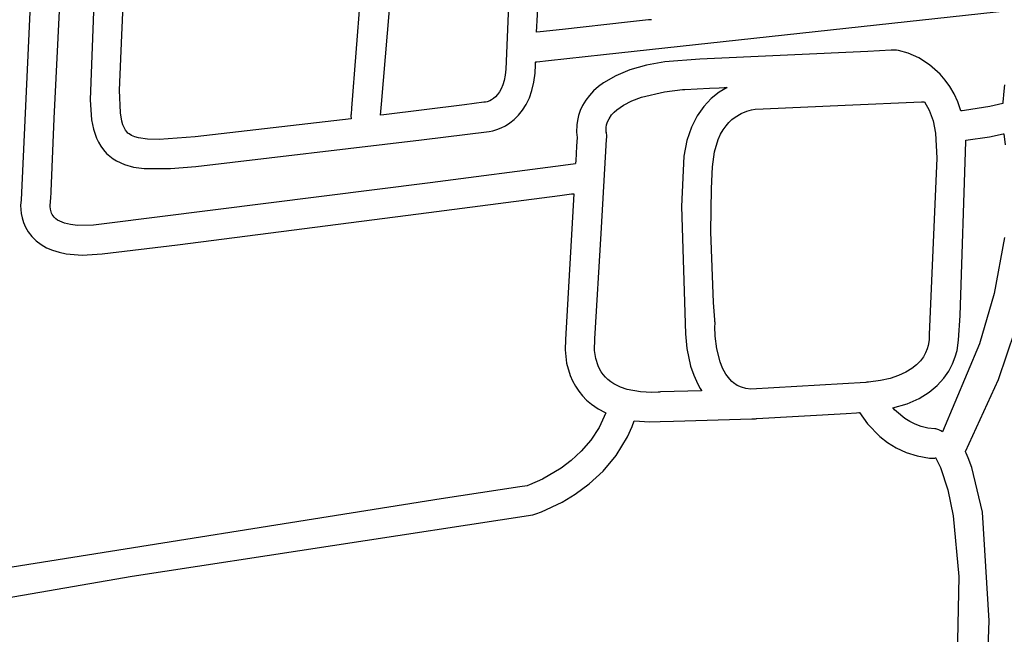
# Model space of a CAD drawing. Extents: x -74.1 to 10.8, y -36.7 to 44.6.
# Tile 21 of 199: x -33.3 to -32.4, y -25.4 to -24.8. Entities that reach past the tile are written whole.
import ezdxf

# ---------------------------------------------------------------- set-up
doc = ezdxf.new("R2010")
doc.units = 0

msp = doc.modelspace()

# ---------------------------------------------------------------- linework, layer by layer
at = {"layer": 'Layer 1', "color": 7, "linetype": 'CONTINUOUS'}
for p, q in [((-32.80218, -24.831001), (-32.773716, -24.306229)), ((-33.255821, -24.912334), (-33.230498, -24.37966)), ((-33.260343, -24.418017), (-33.28715, -24.988999)), ((-33.192387, -24.834), (-33.186665, -24.718213)), ((-32.739195, -24.852166), (-31.673423, -24.735699)), ((-32.826473, -24.758369), (-32.831121, -24.865961)), ((-32.965436, -24.763656), (-32.976129, -24.90248)), ((-33.218792, -24.803366), (-33.222173, -24.894762)), ((-32.947874, -24.898807), (-32.940379, -24.809784)), ((-32.716527, -24.821747), (-32.77782, -24.828447)), ((-32.696758, -24.819586), (-32.716527, -24.821747)), ((-32.694697, -24.819361), (-32.696758, -24.819586)), ((-32.69421, -24.819307), (-32.694697, -24.819361)), ((-32.694111, -24.819297), (-32.69421, -24.819307)), ((-32.802185, -24.83111), (-32.80218, -24.831001)), ((-32.798691, -24.830728), (-32.802165, -24.831108)), ((-32.77782, -24.828447), (-32.798691, -24.830728)), ((-33.19439, -24.885542), (-33.192387, -24.834)), ((-32.490469, -24.849157), (-32.648622, -24.856429)), ((-32.468704, -24.848156), (-32.490469, -24.849157)), ((-32.466537, -24.848056), (-32.468704, -24.848156)), ((-32.466029, -24.848033), (-32.466537, -24.848056)), ((-32.465926, -24.848028), (-32.466029, -24.848033)), ((-32.465831, -24.848024), (-32.465926, -24.848028)), ((-32.465643, -24.848019), (-32.465831, -24.848024)), ((-32.464894, -24.84802), (-32.465643, -24.848019)), ((-32.463403, -24.848141), (-32.464894, -24.84802)), ((-32.461511, -24.848439), (-32.463403, -24.848141)), ((-32.452556, -24.850823), (-32.461511, -24.848439)), ((-32.442633, -24.855175), (-32.452556, -24.850823)), ((-32.803236, -24.861875), (-32.803224, -24.860346)), ((-32.803224, -24.860346), (-32.80321, -24.85946)), ((-32.80321, -24.85946), (-32.803206, -24.859228)), ((-32.803206, -24.859228), (-32.803205, -24.85917)), ((-32.803187, -24.85916), (-32.803126, -24.859153)), ((-32.803126, -24.859153), (-32.802869, -24.859125)), ((-32.802869, -24.859125), (-32.801828, -24.859011)), ((-32.801828, -24.859011), (-32.790882, -24.857815)), ((-32.790882, -24.857815), (-32.739195, -24.852166)), ((-32.681382, -24.858976), (-32.698829, -24.862241)), ((-32.648622, -24.856429), (-32.681382, -24.858976)), ((-32.432374, -24.861722), (-32.442633, -24.855175)), ((-32.831121, -24.865961), (-32.831664, -24.871582)), ((-32.804631, -24.878273), (-32.803528, -24.869625)), ((-32.803528, -24.869625), (-32.803236, -24.861875)), ((-32.714262, -24.866611), (-32.727677, -24.872082)), ((-32.698829, -24.862241), (-32.714262, -24.866611)), ((-32.422412, -24.870688), (-32.432374, -24.861722)), ((-32.832608, -24.876482), (-32.833882, -24.880712)), ((-32.831664, -24.871582), (-32.832608, -24.876482)), ((-32.806461, -24.886051), (-32.804631, -24.878273)), ((-32.739072, -24.878647), (-32.74401, -24.882338)), ((-32.727677, -24.872082), (-32.739072, -24.878647)), ((-32.417739, -24.876149), (-32.422412, -24.870688)), ((-32.413379, -24.8823), (-32.417739, -24.876149)), ((-33.193594, -24.907099), (-33.19439, -24.885542)), ((-32.837145, -24.887352), (-32.838994, -24.88986)), ((-32.835418, -24.884319), (-32.837145, -24.887352)), ((-32.833882, -24.880712), (-32.835418, -24.884319)), ((-32.808921, -24.892993), (-32.806461, -24.886051)), ((-32.748443, -24.886301), (-32.752369, -24.890534)), ((-32.74401, -24.882338), (-32.748443, -24.886301)), ((-32.703563, -24.89232), (-32.681698, -24.887116)), ((-32.681698, -24.887116), (-32.664911, -24.884973)), ((-32.664911, -24.884973), (-32.662775, -24.884876)), ((-32.662775, -24.884876), (-32.639307, -24.883803)), ((-32.639307, -24.883803), (-32.630469, -24.883398)), ((-32.630511, -24.887631), (-32.637916, -24.893556)), ((-32.622901, -24.883053), (-32.630511, -24.887631)), ((-32.630469, -24.883398), (-32.625709, -24.88318)), ((-32.625709, -24.88318), (-32.623251, -24.883067)), ((-32.623251, -24.883067), (-32.622941, -24.883053)), ((-32.409408, -24.889169), (-32.413379, -24.8823)), ((-32.362028, -24.880636), (-32.363026, -24.889737)), ((-33.222173, -24.894762), (-33.220787, -24.913523)), ((-32.851773, -24.897106), (-32.86999, -24.899386)), ((-32.850069, -24.896892), (-32.851773, -24.897106)), ((-32.848743, -24.896611), (-32.850069, -24.896892)), ((-32.846213, -24.895616), (-32.848743, -24.896611)), ((-32.844574, -24.894721), (-32.846213, -24.895616)), ((-32.842778, -24.893495), (-32.844574, -24.894721)), ((-32.840894, -24.891891), (-32.842778, -24.893495)), ((-32.838994, -24.88986), (-32.840894, -24.891891)), ((-32.811913, -24.899137), (-32.808921, -24.892993)), ((-32.755795, -24.895047), (-32.758829, -24.900053)), ((-32.752369, -24.890534), (-32.755795, -24.895047)), ((-32.720331, -24.899644), (-32.712615, -24.895729)), ((-32.712615, -24.895729), (-32.703563, -24.89232)), ((-32.637916, -24.893556), (-32.644878, -24.900951)), ((-32.405907, -24.896785), (-32.409408, -24.889169)), ((-32.402954, -24.905174), (-32.405907, -24.896785)), ((-32.363491, -24.897547), (-32.363512, -24.898095)), ((-32.363445, -24.896445), (-32.363491, -24.897547)), ((-32.363334, -24.894226), (-32.363445, -24.896445)), ((-32.363026, -24.889737), (-32.363334, -24.894226)), ((-32.976129, -24.90248), (-32.976686, -24.908198)), ((-32.94887, -24.90915), (-32.947874, -24.898807)), ((-32.86999, -24.899386), (-32.945922, -24.908792)), ((-32.8191, -24.909173), (-32.815338, -24.904518)), ((-32.815338, -24.904518), (-32.811913, -24.899137)), ((-32.761106, -24.904935), (-32.762722, -24.909629)), ((-32.758829, -24.900053), (-32.761106, -24.904935)), ((-32.731505, -24.908899), (-32.729264, -24.906414)), ((-32.729264, -24.906414), (-32.726649, -24.904042)), ((-32.726649, -24.904042), (-32.720331, -24.899644)), ((-32.644878, -24.900951), (-32.651157, -24.909936)), ((-32.40275, -24.905172), (-32.402886, -24.905186)), ((-32.402475, -24.905143), (-32.40275, -24.905172)), ((-32.401915, -24.905083), (-32.402475, -24.905143)), ((-32.399541, -24.904818), (-32.401915, -24.905083)), ((-32.375773, -24.901123), (-32.399541, -24.904818)), ((-32.363521, -24.898101), (-32.375773, -24.901123)), ((-33.258879, -24.981019), (-33.255821, -24.912334)), ((-33.220787, -24.913523), (-33.218998, -24.922413)), ((-33.192218, -24.914958), (-33.193594, -24.907099)), ((-33.191275, -24.918176), (-33.192218, -24.914958)), ((-32.976455, -24.912521), (-33.123432, -24.929588)), ((-32.976778, -24.909123), (-32.976805, -24.909836)), ((-32.976805, -24.909836), (-32.976756, -24.910534)), ((-32.976686, -24.908198), (-32.976778, -24.909123)), ((-32.976756, -24.910534), (-32.976541, -24.911905)), ((-32.976541, -24.911905), (-32.976483, -24.912247)), ((-32.976483, -24.912247), (-32.976456, -24.912418)), ((-32.976456, -24.912418), (-32.976443, -24.912504)), ((-32.945922, -24.908792), (-32.948836, -24.909149)), ((-32.827238, -24.916447), (-32.823099, -24.913137)), ((-32.823099, -24.913137), (-32.8191, -24.909173)), ((-32.763773, -24.914071), (-32.764354, -24.918197)), ((-32.762722, -24.909629), (-32.763773, -24.914071)), ((-32.736249, -24.91827), (-32.735388, -24.915507)), ((-32.735388, -24.915507), (-32.733971, -24.912509)), ((-32.733971, -24.912509), (-32.731505, -24.908899)), ((-32.651157, -24.909936), (-32.656514, -24.920634)), ((-33.218998, -24.922413), (-33.216198, -24.930757)), ((-33.190156, -24.920943), (-33.191275, -24.918176)), ((-33.188858, -24.923275), (-33.190156, -24.920943)), ((-33.187377, -24.925192), (-33.188858, -24.923275)), ((-33.186559, -24.926006), (-33.187377, -24.925192)), ((-32.910318, -24.932392), (-32.846657, -24.924444)), ((-32.846657, -24.924444), (-32.84323, -24.923865)), ((-32.84323, -24.923865), (-32.839513, -24.922812)), ((-32.839513, -24.922812), (-32.835543, -24.921248)), ((-32.835543, -24.921248), (-32.831418, -24.919139)), ((-32.831418, -24.919139), (-32.827238, -24.916447)), ((-32.764354, -24.918197), (-32.764492, -24.925248)), ((-32.764492, -24.925248), (-32.763973, -24.930141)), ((-32.736797, -24.922748), (-32.736677, -24.920712)), ((-32.736611, -24.925253), (-32.736797, -24.922748)), ((-32.736677, -24.920712), (-32.736249, -24.91827)), ((-32.736642, -24.925217), (-32.736606, -24.925338)), ((-32.736598, -24.925373), (-32.73663, -24.925258)), ((-32.736566, -24.92549), (-32.736611, -24.925253)), ((-32.736606, -24.925338), (-32.736579, -24.925439)), ((-32.736537, -24.925603), (-32.736598, -24.925373)), ((-32.736579, -24.925439), (-32.736565, -24.925499)), ((-32.736555, -24.925543), (-32.736566, -24.92549)), ((-32.736565, -24.925499), (-32.736555, -24.925542)), ((-32.656514, -24.920634), (-32.660709, -24.933164)), ((-33.216198, -24.930757), (-33.214354, -24.934672)), ((-33.214354, -24.934672), (-33.212178, -24.938389)), ((-33.185536, -24.926849), (-33.186559, -24.926006)), ((-33.183112, -24.928346), (-33.185536, -24.926849)), ((-33.180172, -24.929596), (-33.183112, -24.928346)), ((-33.176705, -24.9306), (-33.180172, -24.929596)), ((-33.168134, -24.931874), (-33.176705, -24.9306)), ((-33.15729, -24.932181), (-33.168134, -24.931874)), ((-33.123432, -24.929588), (-33.15729, -24.932181)), ((-33.122799, -24.957447), (-32.910318, -24.932392)), ((-32.763973, -24.930141), (-32.764449, -24.938368)), ((-32.741407, -25.020502), (-32.736268, -24.932213)), ((-32.736428, -24.926065), (-32.736537, -24.925603)), ((-32.73615, -24.927941), (-32.736428, -24.926065)), ((-32.736268, -24.932213), (-32.736136, -24.929949)), ((-32.73613, -24.929836), (-32.73615, -24.927941)), ((-32.736136, -24.929949), (-32.73613, -24.929839)), ((-32.660709, -24.933164), (-32.663504, -24.94765)), ((-32.403643, -25.097908), (-32.398263, -24.933952)), ((-32.398369, -24.932642), (-32.375987, -24.929449)), ((-32.398361, -24.932789), (-32.398368, -24.932671)), ((-32.398344, -24.933025), (-32.398361, -24.932789)), ((-32.398263, -24.933952), (-32.398344, -24.933025)), ((-32.375987, -24.929449), (-32.36331, -24.926814)), ((-32.36331, -24.926814), (-32.362917, -24.92672)), ((-32.362917, -24.92672), (-32.362721, -24.926672)), ((-32.362721, -24.926672), (-32.362672, -24.92666)), ((-32.362661, -24.926658), (-32.361436, -24.937152)), ((-33.212178, -24.938389), (-33.209645, -24.941887)), ((-33.209645, -24.941887), (-33.206728, -24.945145)), ((-32.764449, -24.938368), (-32.765251, -24.95217)), ((-33.206728, -24.945145), (-33.203693, -24.94791)), ((-33.203693, -24.94791), (-33.2006, -24.950248)), ((-33.2006, -24.950248), (-33.197271, -24.952324)), ((-33.197271, -24.952324), (-33.189822, -24.955705)), ((-32.765251, -24.95217), (-32.765371, -24.954229)), ((-32.663504, -24.94765), (-32.665861, -24.995101)), ((-33.189822, -24.955705), (-33.181181, -24.958085)), ((-33.181181, -24.958085), (-33.171177, -24.959495)), ((-33.171177, -24.959495), (-33.146413, -24.959542)), ((-33.146413, -24.959542), (-33.122799, -24.957447)), ((-32.777193, -24.956432), (-32.902304, -24.972796)), ((-32.765432, -24.954885), (-32.777193, -24.956432)), ((-32.765402, -24.954754), (-32.765406, -24.95482)), ((-32.765371, -24.954229), (-32.765402, -24.954754)), ((-33.259181, -24.98786), (-33.258879, -24.981019)), ((-32.902304, -24.972796), (-33.209045, -25.011614)), ((-33.28715, -24.988999), (-33.287478, -24.994339)), ((-33.259326, -24.990557), (-33.259274, -24.989951)), ((-33.259274, -24.989951), (-33.25927, -24.989882)), ((-33.259267, -24.989826), (-33.259252, -24.989483)), ((-33.259252, -24.989483), (-33.259181, -24.98786)), ((-32.91316, -25.002219), (-32.814013, -24.989277)), ((-32.814013, -24.989277), (-32.780416, -24.984871)), ((-32.780416, -24.984871), (-32.769162, -24.983392)), ((-32.767054, -24.983169), (-32.774998, -25.120513)), ((-32.769162, -24.983392), (-32.768048, -24.983245)), ((-32.768048, -24.983245), (-32.767516, -24.983175)), ((-32.767516, -24.983175), (-32.767257, -24.983141)), ((-32.767257, -24.983141), (-32.767129, -24.983124)), ((-32.767129, -24.983124), (-32.767065, -24.983116)), ((-32.767065, -24.983116), (-32.767054, -24.983169)), ((-33.287478, -24.994339), (-33.286952, -25.001637)), ((-33.259688, -24.995237), (-33.25967, -24.993394)), ((-33.259465, -24.997548), (-33.259688, -24.995237)), ((-33.25967, -24.993394), (-33.259498, -24.991794)), ((-33.259498, -24.991794), (-33.259326, -24.990557)), ((-33.25885, -25.000135), (-33.259465, -24.997548)), ((-32.665861, -24.995101), (-32.661981, -25.115185)), ((-33.286952, -25.001637), (-33.286132, -25.005784)), ((-33.286132, -25.005784), (-33.284813, -25.010136)), ((-33.258349, -25.001473), (-33.25885, -25.000135)), ((-33.257693, -25.002808), (-33.258349, -25.001473)), ((-33.256864, -25.004116), (-33.257693, -25.002808)), ((-33.255844, -25.005375), (-33.256864, -25.004116)), ((-33.2544, -25.006747), (-33.255844, -25.005375)), ((-33.252689, -25.008001), (-33.2544, -25.006747)), ((-33.250732, -25.00912), (-33.252689, -25.008001)), ((-33.139993, -25.031275), (-32.91316, -25.002219)), ((-33.284813, -25.010136), (-33.2829, -25.0146)), ((-33.2829, -25.0146), (-33.2803, -25.01908)), ((-33.246101, -25.010949), (-33.250732, -25.00912)), ((-33.240558, -25.012226), (-33.246101, -25.010949)), ((-33.234152, -25.012942), (-33.240558, -25.012226)), ((-33.218953, -25.012655), (-33.234152, -25.012942)), ((-33.209045, -25.011614), (-33.218953, -25.012655)), ((-33.2803, -25.01908), (-33.276916, -25.023482)), ((-33.276916, -25.023482), (-33.272877, -25.027504)), ((-32.747211, -25.119737), (-32.741407, -25.020502)), ((-32.362061, -25.024445), (-32.371711, -25.077138)), ((-33.272877, -25.027504), (-33.268299, -25.030996)), ((-33.268299, -25.030996), (-33.263181, -25.033962)), ((-33.263181, -25.033962), (-33.257527, -25.036402)), ((-33.257527, -25.036402), (-33.251339, -25.038314)), ((-33.210953, -25.039766), (-33.139993, -25.031275)), ((-33.251339, -25.038314), (-33.244623, -25.039699)), ((-33.244623, -25.039699), (-33.22962, -25.040878)), ((-33.22962, -25.040878), (-33.210953, -25.039766)), ((-32.371711, -25.077138), (-32.385376, -25.124434)), ((-32.40521, -25.120935), (-32.403643, -25.097908)), ((-32.7475, -25.130825), (-32.747211, -25.119737)), ((-32.661981, -25.115185), (-32.660689, -25.128942)), ((-32.367609, -25.157916), (-32.351859, -25.111484)), ((-32.774998, -25.120513), (-32.77538, -25.130171)), ((-32.660689, -25.128942), (-32.657221, -25.145405)), ((-32.385376, -25.124434), (-32.420338, -25.207264)), ((-32.406622, -25.130653), (-32.40521, -25.120935)), ((-32.77538, -25.130171), (-32.773841, -25.14275)), ((-32.746376, -25.138356), (-32.7475, -25.130825)), ((-32.744317, -25.145031), (-32.746376, -25.138356)), ((-32.410766, -25.143232), (-32.408265, -25.136693)), ((-32.408265, -25.136693), (-32.406622, -25.130653)), ((-32.773841, -25.14275), (-32.770589, -25.15417)), ((-32.742932, -25.148056), (-32.744317, -25.145031)), ((-32.657221, -25.145405), (-32.654357, -25.153975)), ((-32.414298, -25.150055), (-32.410766, -25.143232)), ((-32.770589, -25.15417), (-32.768324, -25.159438)), ((-32.741309, -25.150878), (-32.742932, -25.148056)), ((-32.739446, -25.1535), (-32.741309, -25.150878)), ((-32.737341, -25.155926), (-32.739446, -25.1535)), ((-32.734993, -25.15816), (-32.737341, -25.155926)), ((-32.654357, -25.153975), (-32.650576, -25.162412)), ((-32.425154, -25.163685), (-32.419036, -25.156944)), ((-32.419036, -25.156944), (-32.414298, -25.150055)), ((-32.768324, -25.159438), (-32.765635, -25.164406)), ((-32.765635, -25.164406), (-32.762522, -25.169073)), ((-32.732416, -25.160198), (-32.734993, -25.15816)), ((-32.729509, -25.162108), (-32.732416, -25.160198)), ((-32.723331, -25.165189), (-32.729509, -25.162108)), ((-32.71689, -25.167396), (-32.723331, -25.165189)), ((-32.650576, -25.162412), (-32.648301, -25.166497)), ((-32.432827, -25.170061), (-32.425154, -25.163685)), ((-32.398702, -25.225846), (-32.367609, -25.157916)), ((-32.762522, -25.169073), (-32.758988, -25.173435)), ((-32.758988, -25.173435), (-32.755033, -25.177488)), ((-32.704289, -25.169737), (-32.71689, -25.167396)), ((-32.693845, -25.170227), (-32.704289, -25.169737)), ((-32.687697, -25.169959), (-32.693845, -25.170227)), ((-32.687082, -25.169901), (-32.687697, -25.169959)), ((-32.686935, -25.169886), (-32.687082, -25.169901)), ((-32.686629, -25.169851), (-32.686935, -25.169886)), ((-32.685445, -25.16978), (-32.686629, -25.169851)), ((-32.646867, -25.168791), (-32.685445, -25.16978)), ((-32.648301, -25.166497), (-32.647061, -25.16849)), ((-32.647061, -25.16849), (-32.646901, -25.168737)), ((-32.442228, -25.175857), (-32.432827, -25.170061)), ((-32.755033, -25.177488), (-32.750544, -25.181316)), ((-32.750544, -25.181316), (-32.744219, -25.18564)), ((-32.466914, -25.184841), (-32.453533, -25.180855)), ((-32.466825, -25.184949), (-32.466873, -25.184896)), ((-32.466728, -25.185055), (-32.466825, -25.184949)), ((-32.453533, -25.180855), (-32.442228, -25.175857)), ((-32.744219, -25.18564), (-32.737618, -25.189164)), ((-32.737142, -25.189438), (-32.743385, -25.203184)), ((-32.737618, -25.189164), (-32.737199, -25.18936)), ((-32.737199, -25.18936), (-32.737147, -25.189384)), ((-32.737127, -25.189393), (-32.737142, -25.189438)), ((-32.594853, -25.19476), (-32.511026, -25.190192)), ((-32.511026, -25.190192), (-32.501232, -25.189439)), ((-32.501232, -25.189439), (-32.498839, -25.189244)), ((-32.498839, -25.189244), (-32.498541, -25.18922)), ((-32.498541, -25.18922), (-32.498393, -25.189207)), ((-32.49836, -25.189208), (-32.490682, -25.199849)), ((-32.466534, -25.185267), (-32.466728, -25.185055)), ((-32.466141, -25.185693), (-32.466534, -25.185267)), ((-32.465333, -25.186545), (-32.466141, -25.185693)), ((-32.463635, -25.188248), (-32.465333, -25.186545)), ((-32.455716, -25.194791), (-32.463635, -25.188248)), ((-32.743385, -25.203184), (-32.751185, -25.215181)), ((-32.716661, -25.212021), (-32.712302, -25.202167)), ((-32.712302, -25.202167), (-32.710394, -25.196956)), ((-32.710394, -25.196956), (-32.71038, -25.196915)), ((-32.710371, -25.19691), (-32.695668, -25.197974)), ((-32.695668, -25.197974), (-32.685976, -25.197687)), ((-32.685976, -25.197687), (-32.673448, -25.197296)), ((-32.673448, -25.197296), (-32.59966, -25.195003)), ((-32.59966, -25.195003), (-32.597189, -25.195236)), ((-32.597189, -25.195236), (-32.596665, -25.195191)), ((-32.596665, -25.195191), (-32.59616, -25.195086)), ((-32.59616, -25.195086), (-32.595163, -25.194823)), ((-32.595163, -25.194823), (-32.594909, -25.194769)), ((-32.490682, -25.199849), (-32.47924, -25.211665)), ((-32.451059, -25.197712), (-32.455716, -25.194791)), ((-32.445922, -25.200253), (-32.451059, -25.197712)), ((-32.440292, -25.202307), (-32.445922, -25.200253)), ((-32.434158, -25.203764), (-32.440292, -25.202307)), ((-32.727181, -25.229535), (-32.716661, -25.212021)), ((-32.47924, -25.211665), (-32.472034, -25.21733)), ((-32.427508, -25.204516), (-32.434158, -25.203764)), ((-32.426499, -25.204615), (-32.427508, -25.204516)), ((-32.425525, -25.204798), (-32.426499, -25.204615)), ((-32.423676, -25.205389), (-32.425525, -25.204798)), ((-32.421951, -25.20623), (-32.423676, -25.205389)), ((-32.420338, -25.207264), (-32.421951, -25.20623)), ((-32.751185, -25.215181), (-32.760058, -25.225514)), ((-32.472034, -25.21733), (-32.463799, -25.222468)), ((-32.760058, -25.225514), (-32.76952, -25.234265)), ((-32.739417, -25.244275), (-32.727181, -25.229535)), ((-32.463799, -25.222468), (-32.454507, -25.226805)), ((-32.454507, -25.226805), (-32.444129, -25.230069)), ((-32.444129, -25.230069), (-32.432634, -25.231985)), ((-32.398617, -25.226039), (-32.398678, -25.225908)), ((-32.398496, -25.226301), (-32.398617, -25.226039)), ((-32.398014, -25.227357), (-32.398496, -25.226301)), ((-32.396155, -25.231686), (-32.398014, -25.227357)), ((-32.76952, -25.234265), (-32.779086, -25.241517)), ((-32.432634, -25.231985), (-32.42891, -25.232258)), ((-32.42891, -25.232258), (-32.42838, -25.232236)), ((-32.42838, -25.232236), (-32.427357, -25.232047)), ((-32.427357, -25.232047), (-32.426847, -25.231944)), ((-32.426847, -25.231944), (-32.426589, -25.231905)), ((-32.426549, -25.23193), (-32.426528, -25.231991)), ((-32.426496, -25.23206), (-32.422202, -25.240951)), ((-32.39274, -25.240826), (-32.396155, -25.231686)), ((-32.779086, -25.241517), (-32.796589, -25.251858)), ((-32.752545, -25.256422), (-32.739417, -25.244275)), ((-32.422202, -25.240951), (-32.415242, -25.261926)), ((-32.382783, -25.283004), (-32.39274, -25.240826)), ((-32.8111, -25.258067), (-32.818015, -25.259105)), ((-32.81042, -25.257835), (-32.811047, -25.258054)), ((-32.808692, -25.257202), (-32.81042, -25.257835)), ((-32.796589, -25.251858), (-32.808692, -25.257202)), ((-32.76574, -25.266154), (-32.752545, -25.256422)), ((-32.818015, -25.259105), (-32.891837, -25.270249)), ((-32.778177, -25.273654), (-32.76574, -25.266154)), ((-32.415242, -25.261926), (-32.410234, -25.286529)), ((-32.891837, -25.270249), (-33.311956, -25.337354)), ((-32.797475, -25.282672), (-32.778177, -25.273654)), ((-33.182486, -25.343292), (-32.805576, -25.285325)), ((-32.805576, -25.285325), (-32.803915, -25.284941)), ((-32.803915, -25.284941), (-32.803822, -25.284913)), ((-32.803822, -25.284913), (-32.802686, -25.284552)), ((-32.802686, -25.284552), (-32.797475, -25.282672)), ((-32.410234, -25.286529), (-32.405023, -25.343608)), ((-32.37646, -25.385193), (-32.382783, -25.283004)), ((-33.327, -25.368231), (-33.182486, -25.343292)), ((-32.405023, -25.343608), (-32.408404, -25.512354)), ((-32.379707, -25.492392), (-32.37646, -25.385193))]:
    msp.add_line(p, q, dxfattribs=at)
at = {"layer": 'Layer 1', "color": 8, "linetype": 'CONTINUOUS'}
for p, q in [((-32.511853, -24.899921), (-32.44001, -24.896753)), ((-32.44001, -24.896753), (-32.437465, -24.89664)), ((-32.437465, -24.89664), (-32.437168, -24.896627)), ((-32.437168, -24.896627), (-32.437072, -24.896623)), ((-32.437054, -24.896623), (-32.432663, -24.904616)), ((-32.609678, -24.907521), (-32.604345, -24.905352)), ((-32.604345, -24.905352), (-32.599798, -24.904169)), ((-32.599798, -24.904169), (-32.596421, -24.903674)), ((-32.596421, -24.903674), (-32.588864, -24.903314)), ((-32.588864, -24.903314), (-32.511853, -24.899921)), ((-32.432663, -24.904616), (-32.429128, -24.914388)), ((-32.623921, -24.919211), (-32.621161, -24.916008)), ((-32.621161, -24.916008), (-32.618308, -24.913274)), ((-32.618308, -24.913274), (-32.615412, -24.910973)), ((-32.615412, -24.910973), (-32.609678, -24.907521)), ((-32.429128, -24.914388), (-32.426753, -24.92614)), ((-32.628971, -24.927176), (-32.62654, -24.922921)), ((-32.62654, -24.922921), (-32.623921, -24.919211)), ((-32.634651, -24.943579), (-32.631165, -24.932013)), ((-32.631165, -24.932013), (-32.628971, -24.927176)), ((-32.426753, -24.92614), (-32.425611, -24.94979)), ((-32.636615, -24.957959), (-32.634651, -24.943579)), ((-32.425611, -24.94979), (-32.432841, -25.115716)), ((-32.637652, -24.978201), (-32.636615, -24.957959)), ((-32.638092, -25.019041), (-32.637652, -24.978201)), ((-32.635596, -25.085619), (-32.638092, -25.019041)), ((-32.634457, -25.101915), (-32.635596, -25.085619)), ((-32.634336, -25.10342), (-32.634457, -25.101915)), ((-32.634362, -25.108114), (-32.634276, -25.10571)), ((-32.63407, -25.117383), (-32.634362, -25.108114)), ((-32.63431, -25.103736), (-32.634336, -25.10342)), ((-32.634306, -25.103783), (-32.63431, -25.103736)), ((-32.634298, -25.103883), (-32.634306, -25.103783)), ((-32.634283, -25.104084), (-32.634298, -25.103883)), ((-32.634276, -25.10571), (-32.634283, -25.104084)), ((-32.632597, -25.129061), (-32.63407, -25.117383)), ((-32.432841, -25.115716), (-32.432858, -25.116986)), ((-32.432858, -25.116986), (-32.432822, -25.117621)), ((-32.432807, -25.117792), (-32.432843, -25.120711)), ((-32.432822, -25.117621), (-32.432808, -25.11778)), ((-32.629446, -25.141478), (-32.632597, -25.129061)), ((-32.434656, -25.12928), (-32.436142, -25.13284)), ((-32.433679, -25.126003), (-32.434656, -25.12928)), ((-32.432843, -25.120711), (-32.433679, -25.126003)), ((-32.43824, -25.136579), (-32.441054, -25.140395)), ((-32.436142, -25.13284), (-32.43824, -25.136579)), ((-32.627085, -25.147441), (-32.629446, -25.141478)), ((-32.624119, -25.152963), (-32.627085, -25.147441)), ((-32.449242, -25.14784), (-32.454822, -25.151264)), ((-32.444687, -25.144183), (-32.449242, -25.14784)), ((-32.441054, -25.140395), (-32.444687, -25.144183)), ((-32.620484, -25.157834), (-32.624119, -25.152963)), ((-32.469468, -25.156995), (-32.478741, -25.159096)), ((-32.461529, -25.15435), (-32.469468, -25.156995)), ((-32.454822, -25.151264), (-32.461529, -25.15435)), ((-32.61854, -25.159821), (-32.620484, -25.157834)), ((-32.616896, -25.161226), (-32.61854, -25.159821)), ((-32.613339, -25.163582), (-32.616896, -25.161226)), ((-32.60942, -25.165348), (-32.613339, -25.163582)), ((-32.605135, -25.166545), (-32.60942, -25.165348)), ((-32.492274, -25.1608), (-32.60048, -25.167193)), ((-32.492165, -25.160787), (-32.492223, -25.160794)), ((-32.491937, -25.160759), (-32.492165, -25.160787)), ((-32.491485, -25.160701), (-32.491937, -25.160759)), ((-32.490587, -25.160629), (-32.491485, -25.160701)), ((-32.489756, -25.160579), (-32.490587, -25.160629)), ((-32.478741, -25.159096), (-32.489756, -25.160579)), ((-32.60048, -25.167193), (-32.605135, -25.166545))]:
    msp.add_line(p, q, dxfattribs=at)

doc.saveas('drawing.dxf')
